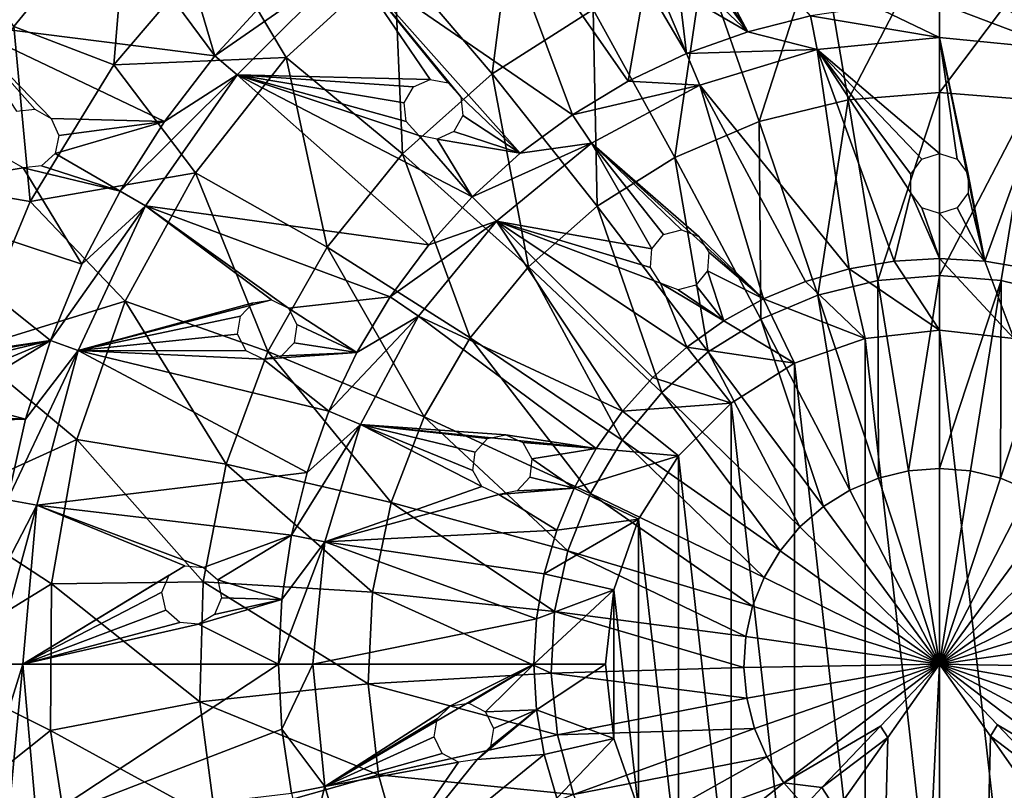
# Model space of a CAD drawing. Header units: millimetres. Extents: x -139 to 139, y -32 to 1264.
# Tile 214 of 256: x 38 to 54, y 833 to 846. Entities that reach past the tile are written whole.
import ezdxf

# ---------------------------------------------------------------- set-up
doc = ezdxf.new("R2010")
doc.units = ezdxf.units.MM
doc.header["$LTSCALE"] = 26.699852
for name, color, linetype in [('329', 7, 'CONTINUOUS'), ('333', 7, 'CONTINUOUS'), ('339', 7, 'CONTINUOUS'), ('342', 7, 'CONTINUOUS'), ('343', 7, 'CONTINUOUS'), ('344', 7, 'CONTINUOUS'), ('347', 7, 'CONTINUOUS'), ('348', 7, 'CONTINUOUS'), ('349', 7, 'CONTINUOUS'), ('350', 7, 'CONTINUOUS'), ('351', 7, 'CONTINUOUS'), ('352', 7, 'CONTINUOUS'), ('353', 7, 'CONTINUOUS'), ('354', 7, 'CONTINUOUS'), ('360', 7, 'CONTINUOUS'), ('361', 7, 'CONTINUOUS'), ('362', 7, 'CONTINUOUS')]:
    doc.layers.add(name, color=color, linetype=linetype)

msp = doc.modelspace()

# ---------------------------------------------------------------- linework, layer by layer
at = {"layer": '329', "color": 7, "linetype": 'CONTINUOUS', "true_color": 0xa2afbf}
for points in [[(44.224, 847.291, -6.859), (46.27, 848.619, -6.859), (45.851, 845.376, -8.999), (44.224, 847.291, -6.859)], [(45.851, 845.376, -8.999), (46.27, 848.619, -6.859), (47.535, 846.449, -8.999), (45.851, 845.376, -8.999)], [(37.894, 846.163, -1.54), (37.133, 847.274, 1.508), (39.798, 848.499, -1.54), (37.894, 846.163, -1.54)], [(37.894, 846.163, -1.54), (39.798, 848.499, -1.54), (39.554, 845.525, -4.351), (37.894, 846.163, -1.54)], [(39.554, 845.525, -4.351), (39.798, 848.499, -1.54), (41.285, 847.554, -4.351), (39.554, 845.525, -4.351)], [(51.309, 847.718, -8.999), (53.3, 847.88, -8.999), (51.779, 844.944, -10.72), (51.309, 847.718, -8.999)], [(51.779, 844.944, -10.72), (53.3, 847.88, -8.999), (53.3, 845.066, -10.72), (51.779, 844.944, -10.72)], [(49.371, 847.237, -8.999), (51.309, 847.718, -8.999), (50.297, 844.58, -10.72), (49.371, 847.237, -8.999)], [(50.297, 844.58, -10.72), (51.309, 847.718, -8.999), (51.779, 844.944, -10.72), (50.297, 844.58, -10.72)], [(39.554, 845.525, -4.351), (41.285, 847.554, -4.351), (42.424, 845.646, -6.859), (39.554, 845.525, -4.351)], [(42.424, 845.646, -6.859), (41.285, 847.554, -4.351), (44.224, 847.291, -6.859), (42.424, 845.646, -6.859)], [(42.424, 845.646, -6.859), (44.224, 847.291, -6.859), (44.362, 844.044, -8.999), (42.424, 845.646, -6.859)], [(44.362, 844.044, -8.999), (44.224, 847.291, -6.859), (45.851, 845.376, -8.999), (44.362, 844.044, -8.999)], [(47.535, 846.449, -8.999), (49.371, 847.237, -8.999), (48.893, 843.984, -10.72), (47.535, 846.449, -8.999)], [(48.893, 843.984, -10.72), (49.371, 847.237, -8.999), (50.297, 844.58, -10.72), (48.893, 843.984, -10.72)], [(45.851, 845.376, -8.999), (47.535, 846.449, -8.999), (47.601, 843.171, -10.72), (45.851, 845.376, -8.999)], [(47.601, 843.171, -10.72), (47.535, 846.449, -8.999), (48.893, 843.984, -10.72), (47.601, 843.171, -10.72)], [(36.39, 843.552, -1.54), (37.894, 846.163, -1.54), (38.163, 843.251, -4.351), (36.39, 843.552, -1.54)], [(38.163, 843.251, -4.351), (37.894, 846.163, -1.54), (39.554, 845.525, -4.351), (38.163, 843.251, -4.351)], [(38.163, 843.251, -4.351), (39.554, 845.525, -4.351), (40.917, 843.729, -6.859), (38.163, 843.251, -4.351)], [(40.917, 843.729, -6.859), (39.554, 845.525, -4.351), (42.424, 845.646, -6.859), (40.917, 843.729, -6.859)], [(40.917, 843.729, -6.859), (42.424, 845.646, -6.859), (43.108, 842.489, -8.999), (40.917, 843.729, -6.859)], [(43.108, 842.489, -8.999), (42.424, 845.646, -6.859), (44.362, 844.044, -8.999), (43.108, 842.489, -8.999)], [(44.362, 844.044, -8.999), (45.851, 845.376, -8.999), (46.457, 842.162, -10.72), (44.362, 844.044, -8.999)], [(46.457, 842.162, -10.72), (45.851, 845.376, -8.999), (47.601, 843.171, -10.72), (46.457, 842.162, -10.72)], [(51.779, 844.944, -10.72), (53.3, 845.066, -10.72), (52.274, 841.935, -11.979), (51.779, 844.944, -10.72)], [(52.274, 841.935, -11.979), (53.3, 845.066, -10.72), (53.3, 842.017, -11.979), (52.274, 841.935, -11.979)], [(50.297, 844.58, -10.72), (51.779, 844.944, -10.72), (51.273, 841.692, -11.979), (50.297, 844.58, -10.72)], [(51.273, 841.692, -11.979), (51.779, 844.944, -10.72), (52.274, 841.935, -11.979), (51.273, 841.692, -11.979)], [(48.893, 843.984, -10.72), (50.297, 844.58, -10.72), (50.324, 841.292, -11.979), (48.893, 843.984, -10.72)], [(50.324, 841.292, -11.979), (50.297, 844.58, -10.72), (51.273, 841.692, -11.979), (50.324, 841.292, -11.979)], [(43.108, 842.489, -8.999), (44.362, 844.044, -8.999), (45.488, 840.984, -10.72), (43.108, 842.489, -8.999)], [(45.488, 840.984, -10.72), (44.362, 844.044, -8.999), (46.457, 842.162, -10.72), (45.488, 840.984, -10.72)], [(47.601, 843.171, -10.72), (48.893, 843.984, -10.72), (49.451, 840.747, -11.979), (47.601, 843.171, -10.72)], [(49.451, 840.747, -11.979), (48.893, 843.984, -10.72), (50.324, 841.292, -11.979), (49.451, 840.747, -11.979)], [(39.745, 841.591, -6.859), (38.163, 843.251, -4.351), (40.917, 843.729, -6.859), (39.745, 841.591, -6.859)], [(39.745, 841.591, -6.859), (40.917, 843.729, -6.859), (42.121, 840.753, -8.999), (39.745, 841.591, -6.859)], [(42.121, 840.753, -8.999), (40.917, 843.729, -6.859), (43.108, 842.489, -8.999), (42.121, 840.753, -8.999)], [(37.144, 840.786, -4.351), (36.39, 843.552, -1.54), (38.163, 843.251, -4.351), (37.144, 840.786, -4.351)], [(37.144, 840.786, -4.351), (38.163, 843.251, -4.351), (39.745, 841.591, -6.859), (37.144, 840.786, -4.351)], [(46.457, 842.162, -10.72), (47.601, 843.171, -10.72), (48.675, 840.07, -11.979), (46.457, 842.162, -10.72)], [(48.675, 840.07, -11.979), (47.601, 843.171, -10.72), (49.451, 840.747, -11.979), (48.675, 840.07, -11.979)], [(42.121, 840.753, -8.999), (43.108, 842.489, -8.999), (44.72, 839.665, -10.72), (42.121, 840.753, -8.999)], [(44.72, 839.665, -10.72), (43.108, 842.489, -8.999), (45.488, 840.984, -10.72), (44.72, 839.665, -10.72)], [(45.488, 840.984, -10.72), (46.457, 842.162, -10.72), (48.016, 839.279, -11.979), (45.488, 840.984, -10.72)], [(48.016, 839.279, -11.979), (46.457, 842.162, -10.72), (48.675, 840.07, -11.979), (48.016, 839.279, -11.979)], [(51.273, 841.692, -11.979), (52.274, 841.935, -11.979), (52.283, 838.646, -12.746), (51.273, 841.692, -11.979)], [(52.274, 841.935, -11.979), (53.3, 842.017, -11.979), (52.785, 838.768, -12.746), (52.274, 841.935, -11.979)], [(52.283, 838.646, -12.746), (52.274, 841.935, -11.979), (52.785, 838.768, -12.746), (52.283, 838.646, -12.746)], [(52.785, 838.768, -12.746), (53.3, 842.017, -11.979), (53.3, 838.809, -12.746), (52.785, 838.768, -12.746)], [(38.939, 839.289, -6.859), (37.144, 840.786, -4.351), (39.745, 841.591, -6.859), (38.939, 839.289, -6.859)], [(38.939, 839.289, -6.859), (39.745, 841.591, -6.859), (41.428, 838.88, -8.999), (38.939, 839.289, -6.859)], [(41.428, 838.88, -8.999), (39.745, 841.591, -6.859), (42.121, 840.753, -8.999), (41.428, 838.88, -8.999)], [(50.324, 841.292, -11.979), (51.273, 841.692, -11.979), (51.806, 838.447, -12.746), (50.324, 841.292, -11.979)], [(51.806, 838.447, -12.746), (51.273, 841.692, -11.979), (52.283, 838.646, -12.746), (51.806, 838.447, -12.746)], [(49.451, 840.747, -11.979), (50.324, 841.292, -11.979), (51.367, 838.174, -12.746), (49.451, 840.747, -11.979)], [(51.367, 838.174, -12.746), (50.324, 841.292, -11.979), (51.806, 838.447, -12.746), (51.367, 838.174, -12.746)], [(44.72, 839.665, -10.72), (45.488, 840.984, -10.72), (47.491, 838.393, -11.979), (44.72, 839.665, -10.72)], [(47.491, 838.393, -11.979), (45.488, 840.984, -10.72), (48.016, 839.279, -11.979), (47.491, 838.393, -11.979)], [(36.523, 838.193, -4.351), (37.144, 840.786, -4.351), (38.939, 839.289, -6.859), (36.523, 838.193, -4.351)], [(41.428, 838.88, -8.999), (42.121, 840.753, -8.999), (44.172, 838.241, -10.72), (41.428, 838.88, -8.999)], [(44.172, 838.241, -10.72), (42.121, 840.753, -8.999), (44.72, 839.665, -10.72), (44.172, 838.241, -10.72)], [(48.675, 840.07, -11.979), (49.451, 840.747, -11.979), (50.977, 837.836, -12.746), (48.675, 840.07, -11.979)], [(50.977, 837.836, -12.746), (49.451, 840.747, -11.979), (51.367, 838.174, -12.746), (50.977, 837.836, -12.746)], [(48.016, 839.279, -11.979), (48.675, 840.07, -11.979), (50.645, 837.44, -12.746), (48.016, 839.279, -11.979)], [(50.645, 837.44, -12.746), (48.675, 840.07, -11.979), (50.977, 837.836, -12.746), (50.645, 837.44, -12.746)], [(44.172, 838.241, -10.72), (44.72, 839.665, -10.72), (47.114, 837.435, -11.979), (44.172, 838.241, -10.72)], [(47.114, 837.435, -11.979), (44.72, 839.665, -10.72), (47.491, 838.393, -11.979), (47.114, 837.435, -11.979)], [(38.52, 836.887, -6.859), (36.523, 838.193, -4.351), (38.939, 839.289, -6.859), (38.52, 836.887, -6.859)], [(38.52, 836.887, -6.859), (38.939, 839.289, -6.859), (41.046, 836.919, -8.999), (38.52, 836.887, -6.859)], [(41.046, 836.919, -8.999), (38.939, 839.289, -6.859), (41.428, 838.88, -8.999), (41.046, 836.919, -8.999)], [(47.491, 838.393, -11.979), (48.016, 839.279, -11.979), (50.38, 836.996, -12.746), (47.491, 838.393, -11.979)], [(50.38, 836.996, -12.746), (48.016, 839.279, -11.979), (50.645, 837.44, -12.746), (50.38, 836.996, -12.746)], [(41.046, 836.919, -8.999), (41.428, 838.88, -8.999), (43.86, 836.748, -10.72), (41.046, 836.919, -8.999)], [(43.86, 836.748, -10.72), (41.428, 838.88, -8.999), (44.172, 838.241, -10.72), (43.86, 836.748, -10.72)], [(52.785, 838.768, -12.746), (53.3, 838.809, -12.746), (53.3, 835.55, -13), (52.785, 838.768, -12.746)], [(51.806, 838.447, -12.746), (52.283, 838.646, -12.746), (53.3, 835.55, -13), (51.806, 838.447, -12.746)], [(52.283, 838.646, -12.746), (52.785, 838.768, -12.746), (53.3, 835.55, -13), (52.283, 838.646, -12.746)], [(47.114, 837.435, -11.979), (47.491, 838.393, -11.979), (50.188, 836.517, -12.746), (47.114, 837.435, -11.979)], [(50.188, 836.517, -12.746), (47.491, 838.393, -11.979), (50.38, 836.996, -12.746), (50.188, 836.517, -12.746)], [(51.367, 838.174, -12.746), (51.806, 838.447, -12.746), (53.3, 835.55, -13), (51.367, 838.174, -12.746)], [(36.316, 835.534, -4.351), (36.523, 838.193, -4.351), (38.52, 836.887, -6.859), (36.316, 835.534, -4.351)], [(43.86, 836.748, -10.72), (44.172, 838.241, -10.72), (46.893, 836.43, -11.979), (43.86, 836.748, -10.72)], [(46.893, 836.43, -11.979), (44.172, 838.241, -10.72), (47.114, 837.435, -11.979), (46.893, 836.43, -11.979)], [(50.977, 837.836, -12.746), (51.367, 838.174, -12.746), (53.3, 835.55, -13), (50.977, 837.836, -12.746)], [(50.645, 837.44, -12.746), (50.977, 837.836, -12.746), (53.3, 835.55, -13), (50.645, 837.44, -12.746)], [(46.893, 836.43, -11.979), (47.114, 837.435, -11.979), (50.074, 836.013, -12.746), (46.893, 836.43, -11.979)], [(50.074, 836.013, -12.746), (47.114, 837.435, -11.979), (50.188, 836.517, -12.746), (50.074, 836.013, -12.746)], [(50.38, 836.996, -12.746), (50.645, 837.44, -12.746), (53.3, 835.55, -13), (50.38, 836.996, -12.746)], [(50.188, 836.517, -12.746), (50.38, 836.996, -12.746), (53.3, 835.55, -13), (50.188, 836.517, -12.746)], [(38.501, 834.449, -6.859), (36.316, 835.534, -4.351), (38.52, 836.887, -6.859), (38.501, 834.449, -6.859)], [(38.501, 834.449, -6.859), (38.52, 836.887, -6.859), (40.986, 834.923, -8.999), (38.501, 834.449, -6.859)], [(40.986, 834.923, -8.999), (38.52, 836.887, -6.859), (41.046, 836.919, -8.999), (40.986, 834.923, -8.999)], [(40.986, 834.923, -8.999), (41.046, 836.919, -8.999), (43.789, 835.223, -10.72), (40.986, 834.923, -8.999)], [(43.789, 835.223, -10.72), (41.046, 836.919, -8.999), (43.86, 836.748, -10.72), (43.789, 835.223, -10.72)], [(43.789, 835.223, -10.72), (43.86, 836.748, -10.72), (46.834, 835.402, -11.979), (43.789, 835.223, -10.72)], [(46.834, 835.402, -11.979), (43.86, 836.748, -10.72), (46.893, 836.43, -11.979), (46.834, 835.402, -11.979)], [(50.074, 836.013, -12.746), (50.188, 836.517, -12.746), (53.3, 835.55, -13), (50.074, 836.013, -12.746)], [(46.834, 835.402, -11.979), (46.893, 836.43, -11.979), (50.041, 835.497, -12.746), (46.834, 835.402, -11.979)], [(50.041, 835.497, -12.746), (46.893, 836.43, -11.979), (50.074, 836.013, -12.746), (50.041, 835.497, -12.746)], [(50.041, 835.497, -12.746), (50.074, 836.013, -12.746), (53.3, 835.55, -13), (50.041, 835.497, -12.746)], [(36.528, 832.876, -4.351), (36.316, 835.534, -4.351), (38.501, 834.449, -6.859), (36.528, 832.876, -4.351)], [(50.091, 834.983, -12.746), (50.041, 835.497, -12.746), (53.3, 835.55, -13), (50.091, 834.983, -12.746)], [(50.221, 834.483, -12.746), (50.091, 834.983, -12.746), (53.3, 835.55, -13), (50.221, 834.483, -12.746)], [(50.428, 834.009, -12.746), (50.221, 834.483, -12.746), (53.3, 835.55, -13), (50.428, 834.009, -12.746)], [(50.708, 833.575, -12.746), (50.428, 834.009, -12.746), (53.3, 835.55, -13), (50.708, 833.575, -12.746)], [(52.315, 834.522, -12.952), (50.708, 833.575, -12.746), (53.3, 835.55, -13), (52.315, 834.522, -12.952)], [(46.94, 834.378, -11.979), (43.789, 835.223, -10.72), (46.834, 835.402, -11.979), (46.94, 834.378, -11.979)], [(50.091, 834.983, -12.746), (46.834, 835.402, -11.979), (50.041, 835.497, -12.746), (50.091, 834.983, -12.746)], [(46.94, 834.378, -11.979), (46.834, 835.402, -11.979), (50.091, 834.983, -12.746), (46.94, 834.378, -11.979)], [(43.964, 833.708, -10.72), (40.986, 834.923, -8.999), (43.789, 835.223, -10.72), (43.964, 833.708, -10.72)], [(43.964, 833.708, -10.72), (43.789, 835.223, -10.72), (46.94, 834.378, -11.979), (43.964, 833.708, -10.72)], [(41.249, 832.943, -8.999), (38.501, 834.449, -6.859), (40.986, 834.923, -8.999), (41.249, 832.943, -8.999)], [(41.249, 832.943, -8.999), (40.986, 834.923, -8.999), (43.964, 833.708, -10.72), (41.249, 832.943, -8.999)], [(50.221, 834.483, -12.746), (46.94, 834.378, -11.979), (50.091, 834.983, -12.746), (50.221, 834.483, -12.746)], [(51.343, 833.5, -12.808), (50.708, 833.575, -12.746), (52.315, 834.522, -12.952), (51.343, 833.5, -12.808)], [(38.881, 832.04, -6.859), (36.528, 832.876, -4.351), (38.501, 834.449, -6.859), (38.881, 832.04, -6.859)], [(38.881, 832.04, -6.859), (38.501, 834.449, -6.859), (41.249, 832.943, -8.999), (38.881, 832.04, -6.859)], [(47.206, 833.383, -11.979), (43.964, 833.708, -10.72), (46.94, 834.378, -11.979), (47.206, 833.383, -11.979)], [(47.206, 833.383, -11.979), (46.94, 834.378, -11.979), (50.221, 834.483, -12.746), (47.206, 833.383, -11.979)], [(50.428, 834.009, -12.746), (47.206, 833.383, -11.979), (50.221, 834.483, -12.746), (50.428, 834.009, -12.746)], [(47.628, 832.443, -11.979), (47.206, 833.383, -11.979), (50.428, 834.009, -12.746), (47.628, 832.443, -11.979)], [(50.708, 833.575, -12.746), (47.628, 832.443, -11.979), (50.428, 834.009, -12.746), (50.708, 833.575, -12.746)], [(44.378, 832.239, -10.72), (41.249, 832.943, -8.999), (43.964, 833.708, -10.72), (44.378, 832.239, -10.72)], [(44.378, 832.239, -10.72), (43.964, 833.708, -10.72), (47.206, 833.383, -11.979), (44.378, 832.239, -10.72)], [(48.192, 831.583, -11.979), (47.628, 832.443, -11.979), (50.708, 833.575, -12.746), (48.192, 831.583, -11.979)], [(51.05, 833.19, -12.745), (48.192, 831.583, -11.979), (50.708, 833.575, -12.746), (51.05, 833.19, -12.745)], [(51.05, 833.19, -12.745), (50.708, 833.575, -12.746), (51.343, 833.5, -12.808), (51.05, 833.19, -12.745)]]:
    msp.add_3dface(points, dxfattribs=at)
at = {"layer": '333', "color": 7, "linetype": 'CONTINUOUS', "true_color": 0xa2afbf}
for points in [[(53.3, 845.066, -10.72), (53.3, 847.88, -8.999), (55.291, 847.718, -8.999), (53.3, 845.066, -10.72)], [(54.821, 844.944, -10.72), (53.3, 845.066, -10.72), (55.291, 847.718, -8.999), (54.821, 844.944, -10.72)], [(53.3, 842.017, -11.979), (53.3, 845.066, -10.72), (54.821, 844.944, -10.72), (53.3, 842.017, -11.979)], [(54.326, 841.935, -11.979), (53.3, 842.017, -11.979), (54.821, 844.944, -10.72), (54.326, 841.935, -11.979)], [(55.327, 841.692, -11.979), (54.326, 841.935, -11.979), (54.821, 844.944, -10.72), (55.327, 841.692, -11.979)], [(53.3, 838.809, -12.746), (53.3, 842.017, -11.979), (54.326, 841.935, -11.979), (53.3, 838.809, -12.746)], [(53.815, 838.768, -12.746), (53.3, 838.809, -12.746), (54.326, 841.935, -11.979), (53.815, 838.768, -12.746)], [(54.317, 838.646, -12.746), (53.815, 838.768, -12.746), (54.326, 841.935, -11.979), (54.317, 838.646, -12.746)], [(55.327, 841.692, -11.979), (54.317, 838.646, -12.746), (54.326, 841.935, -11.979), (55.327, 841.692, -11.979)], [(54.794, 838.447, -12.746), (54.317, 838.646, -12.746), (55.327, 841.692, -11.979), (54.794, 838.447, -12.746)], [(53.3, 835.55, -13), (53.3, 838.809, -12.746), (53.815, 838.768, -12.746), (53.3, 835.55, -13)], [(54.317, 838.646, -12.746), (53.3, 835.55, -13), (53.815, 838.768, -12.746), (54.317, 838.646, -12.746)], [(54.794, 838.447, -12.746), (53.3, 835.55, -13), (54.317, 838.646, -12.746), (54.794, 838.447, -12.746)], [(55.233, 838.174, -12.746), (53.3, 835.55, -13), (54.794, 838.447, -12.746), (55.233, 838.174, -12.746)], [(55.623, 837.836, -12.746), (53.3, 835.55, -13), (55.233, 838.174, -12.746), (55.623, 837.836, -12.746)], [(55.955, 837.44, -12.746), (53.3, 835.55, -13), (55.623, 837.836, -12.746), (55.955, 837.44, -12.746)], [(56.22, 836.996, -12.746), (53.3, 835.55, -13), (55.955, 837.44, -12.746), (56.22, 836.996, -12.746)], [(56.412, 836.517, -12.746), (53.3, 835.55, -13), (56.22, 836.996, -12.746), (56.412, 836.517, -12.746)], [(56.526, 836.013, -12.746), (53.3, 835.55, -13), (56.412, 836.517, -12.746), (56.526, 836.013, -12.746)], [(56.559, 835.497, -12.746), (53.3, 835.55, -13), (56.526, 836.013, -12.746), (56.559, 835.497, -12.746)], [(54.267, 834.541, -12.953), (53.3, 835.55, -13), (55.892, 833.575, -12.746), (54.267, 834.541, -12.953)], [(55.892, 833.575, -12.746), (53.3, 835.55, -13), (56.172, 834.009, -12.746), (55.892, 833.575, -12.746)], [(56.172, 834.009, -12.746), (53.3, 835.55, -13), (56.379, 834.483, -12.746), (56.172, 834.009, -12.746)], [(56.379, 834.483, -12.746), (53.3, 835.55, -13), (56.509, 834.983, -12.746), (56.379, 834.483, -12.746)], [(56.509, 834.983, -12.746), (53.3, 835.55, -13), (56.559, 835.497, -12.746), (56.509, 834.983, -12.746)], [(55.221, 833.538, -12.815), (54.267, 834.541, -12.953), (55.892, 833.575, -12.746), (55.221, 833.538, -12.815)]]:
    msp.add_3dface(points, dxfattribs=at)
at = {"layer": '339', "color": 7, "linetype": 'CONTINUOUS', "true_color": 0xa2afbf}
for points in [[(53.3, 799.564, -13), (53.3, 835.55, -13), (54.146, 834.353, -12.958), (53.3, 799.564, -13)], [(54.981, 833.166, -12.832), (53.3, 799.564, -13), (54.146, 834.353, -12.958), (54.981, 833.166, -12.832)]]:
    msp.add_3dface(points, dxfattribs=at)
at = {"layer": '342', "color": 7, "linetype": 'CONTINUOUS', "true_color": 0xa2afbf}
for points in [[(53.3, 835.55, -13), (53.3, 799.564, -13), (51.533, 799.564, -12.814), (53.3, 835.55, -13)], [(53.3, 835.55, -13), (51.533, 799.564, -12.814), (52.438, 834.331, -12.956), (53.3, 835.55, -13)], [(52.438, 834.331, -12.956), (51.533, 799.564, -12.814), (51.587, 833.121, -12.826), (52.438, 834.331, -12.956)]]:
    msp.add_3dface(points, dxfattribs=at)
at = {"layer": '343', "color": 7, "linetype": 'CONTINUOUS', "true_color": 0xa2afbf}
for points in [[(53.3, 835.55, -13), (54.267, 834.541, -12.953), (54.146, 834.353, -12.958), (53.3, 835.55, -13)], [(54.267, 834.541, -12.953), (55.221, 833.538, -12.815), (54.146, 834.353, -12.958), (54.267, 834.541, -12.953)], [(55.221, 833.538, -12.815), (54.981, 833.166, -12.832), (54.146, 834.353, -12.958), (55.221, 833.538, -12.815)]]:
    msp.add_3dface(points, dxfattribs=at)
at = {"layer": '344', "color": 7, "linetype": 'CONTINUOUS', "true_color": 0xa2afbf}
for points in [[(52.315, 834.522, -12.952), (53.3, 835.55, -13), (52.438, 834.331, -12.956), (52.315, 834.522, -12.952)], [(51.343, 833.5, -12.808), (52.315, 834.522, -12.952), (52.438, 834.331, -12.956), (51.343, 833.5, -12.808)], [(51.343, 833.5, -12.808), (52.438, 834.331, -12.956), (51.587, 833.121, -12.826), (51.343, 833.5, -12.808)], [(51.05, 833.19, -12.745), (51.343, 833.5, -12.808), (51.587, 833.121, -12.826), (51.05, 833.19, -12.745)]]:
    msp.add_3dface(points, dxfattribs=at)
at = {"layer": '347', "color": 7, "linetype": 'CONTINUOUS', "true_color": 0xa2afbf}
msp.add_3dface([(38.955, 848.756, 30.7), (36.558, 846.49, 29.2), (36.977, 846.215, 30.7), (38.955, 848.756, 30.7)], dxfattribs=at)
at = {"layer": '348', "color": 7, "linetype": 'CONTINUOUS', "true_color": 0xa2afbf}
for points in [[(38.955, 848.756, 30.7), (36.977, 846.215, 30.7), (41.235, 845.674, 31.704), (38.955, 848.756, 30.7)], [(38.955, 848.756, 30.7), (41.235, 845.674, 31.704), (40.704, 847.477, 31.276), (38.955, 848.756, 30.7)], [(41.235, 845.674, 31.704), (42.163, 846.687, 31.704), (40.704, 847.477, 31.276), (41.235, 845.674, 31.704)], [(41.235, 845.674, 31.704), (36.977, 846.215, 30.7), (40.398, 844.584, 31.704), (41.235, 845.674, 31.704)], [(40.398, 844.584, 31.704), (36.977, 846.215, 30.7), (38.516, 844.634, 31.275), (40.398, 844.584, 31.704)], [(38.516, 844.634, 31.275), (36.977, 846.215, 30.7), (38.244, 844.79, 31.191), (38.516, 844.634, 31.275)], [(38.244, 844.79, 31.191), (36.977, 846.215, 30.7), (37.937, 844.755, 31.126), (38.244, 844.79, 31.191)], [(38.642, 844.349, 31.344), (40.398, 844.584, 31.704), (38.516, 844.634, 31.275), (38.642, 844.349, 31.344)], [(39.66, 843.425, 31.704), (40.398, 844.584, 31.704), (38.578, 844.05, 31.369), (39.66, 843.425, 31.704)], [(38.578, 844.05, 31.369), (40.398, 844.584, 31.704), (38.642, 844.349, 31.344), (38.578, 844.05, 31.369)], [(38.353, 843.845, 31.344), (39.66, 843.425, 31.704), (38.578, 844.05, 31.369), (38.353, 843.845, 31.344)], [(37.773, 843.965, 31.192), (35.444, 843.383, 30.7), (38.046, 843.81, 31.276), (37.773, 843.965, 31.192)], [(35.444, 843.383, 30.7), (39.026, 842.206, 31.704), (38.046, 843.81, 31.276), (35.444, 843.383, 30.7)], [(38.046, 843.81, 31.276), (39.66, 843.425, 31.704), (38.353, 843.845, 31.344), (38.046, 843.81, 31.276)], [(39.026, 842.206, 31.704), (39.66, 843.425, 31.704), (38.046, 843.81, 31.276), (39.026, 842.206, 31.704)], [(35.444, 843.383, 30.7), (34.399, 840.337, 30.7), (38.5, 840.937, 31.704), (35.444, 843.383, 30.7)], [(39.026, 842.206, 31.704), (35.444, 843.383, 30.7), (38.5, 840.937, 31.704), (39.026, 842.206, 31.704)], [(38.5, 840.937, 31.704), (34.399, 840.337, 30.7), (36.365, 840.578, 31.191), (38.5, 840.937, 31.704)], [(36.669, 840.498, 31.275), (38.5, 840.937, 31.704), (36.365, 840.578, 31.191), (36.669, 840.498, 31.275)], [(36.864, 840.255, 31.344), (38.5, 840.937, 31.704), (36.669, 840.498, 31.275), (36.864, 840.255, 31.344)], [(36.879, 839.95, 31.369), (38.5, 840.937, 31.704), (36.864, 840.255, 31.344), (36.879, 839.95, 31.369)], [(38.087, 839.626, 31.704), (38.5, 840.937, 31.704), (36.879, 839.95, 31.369), (38.087, 839.626, 31.704)], [(36.715, 839.694, 31.344), (38.087, 839.626, 31.704), (36.879, 839.95, 31.369), (36.715, 839.694, 31.344)], [(36.428, 839.581, 31.276), (38.087, 839.626, 31.704), (36.715, 839.694, 31.344), (36.428, 839.581, 31.276)], [(37.789, 838.285, 31.704), (38.087, 839.626, 31.704), (36.428, 839.581, 31.276), (37.789, 838.285, 31.704)]]:
    msp.add_3dface(points, dxfattribs=at)
at = {"layer": '349', "color": 7, "linetype": 'CONTINUOUS', "true_color": 0xa2afbf}
for points in [[(42.163, 846.687, 31.704), (41.235, 845.674, 31.704), (43.492, 847.238, 32), (42.163, 846.687, 31.704)], [(43.492, 847.238, 32), (41.235, 845.674, 31.704), (41.612, 845.358, 32), (43.492, 847.238, 32)], [(41.235, 845.674, 31.704), (40.398, 844.584, 31.704), (41.612, 845.358, 32), (41.235, 845.674, 31.704)], [(40.398, 844.584, 31.704), (39.66, 843.425, 31.704), (41.612, 845.358, 32), (40.398, 844.584, 31.704)], [(41.612, 845.358, 32), (39.66, 843.425, 31.704), (40.086, 843.179, 32), (41.612, 845.358, 32)], [(39.66, 843.425, 31.704), (39.026, 842.206, 31.704), (40.086, 843.179, 32), (39.66, 843.425, 31.704)], [(39.026, 842.206, 31.704), (38.5, 840.937, 31.704), (40.086, 843.179, 32), (39.026, 842.206, 31.704)], [(40.086, 843.179, 32), (38.5, 840.937, 31.704), (38.962, 840.769, 32), (40.086, 843.179, 32)], [(38.5, 840.937, 31.704), (38.087, 839.626, 31.704), (38.962, 840.769, 32), (38.5, 840.937, 31.704)], [(38.087, 839.626, 31.704), (37.789, 838.285, 31.704), (38.962, 840.769, 32), (38.087, 839.626, 31.704)], [(38.962, 840.769, 32), (37.789, 838.285, 31.704), (38.274, 838.2, 32), (38.962, 840.769, 32)], [(37.789, 838.285, 31.704), (37.61, 836.923, 31.704), (38.274, 838.2, 32), (37.789, 838.285, 31.704)], [(37.61, 836.923, 31.704), (37.55, 835.55, 31.704), (38.274, 838.2, 32), (37.61, 836.923, 31.704)], [(38.274, 838.2, 32), (37.55, 835.55, 31.704), (38.042, 835.55, 32), (38.274, 838.2, 32)], [(37.55, 835.55, 31.704), (37.61, 834.177, 31.704), (38.042, 835.55, 32), (37.55, 835.55, 31.704)], [(37.61, 834.177, 31.704), (37.789, 832.815, 31.704), (38.042, 835.55, 32), (37.61, 834.177, 31.704)], [(38.042, 835.55, 32), (37.789, 832.815, 31.704), (38.274, 832.9, 32), (38.042, 835.55, 32)]]:
    msp.add_3dface(points, dxfattribs=at)
at = {"layer": '350', "color": 7, "linetype": 'CONTINUOUS', "true_color": 0xa2afbf}
for points in [[(51.154, 846.339, 33.022), (48.081, 849.888, 32), (50.107, 846.076, 33.022), (51.154, 846.339, 33.022)], [(50.107, 846.076, 33.022), (48.081, 849.888, 32), (49.17, 847.525, 32.622), (50.107, 846.076, 33.022)], [(45.671, 848.764, 32), (43.492, 847.238, 32), (47.189, 844.696, 33.022), (45.671, 848.764, 32)], [(48.115, 845.251, 33.022), (45.671, 848.764, 32), (47.189, 844.696, 33.022), (48.115, 845.251, 33.022)], [(45.671, 848.764, 32), (48.115, 845.251, 33.022), (48.4, 846.887, 32.698), (45.671, 848.764, 32)], [(49.283, 847.234, 32.697), (50.107, 846.076, 33.022), (49.17, 847.525, 32.622), (49.283, 847.234, 32.697)], [(43.492, 847.238, 32), (41.612, 845.358, 32), (44.82, 845.284, 32.564), (43.492, 847.238, 32)], [(47.189, 844.696, 33.022), (43.492, 847.238, 32), (46.322, 844.053, 33.022), (47.189, 844.696, 33.022)], [(46.322, 844.053, 33.022), (43.492, 847.238, 32), (45.334, 844.994, 32.697), (46.322, 844.053, 33.022)], [(45.334, 844.994, 32.697), (43.492, 847.238, 32), (45.123, 845.224, 32.622), (45.334, 844.994, 32.697)], [(45.123, 845.224, 32.622), (43.492, 847.238, 32), (44.82, 845.284, 32.564), (45.123, 845.224, 32.622)], [(49.203, 846.933, 32.759), (50.107, 846.076, 33.022), (49.283, 847.234, 32.697), (49.203, 846.933, 32.759)], [(48.115, 845.251, 33.022), (49.091, 845.713, 33.022), (48.4, 846.887, 32.698), (48.115, 845.251, 33.022)], [(48.4, 846.887, 32.698), (49.091, 845.713, 33.022), (48.661, 846.721, 32.759), (48.4, 846.887, 32.698)], [(48.965, 846.74, 32.782), (50.107, 846.076, 33.022), (49.203, 846.933, 32.759), (48.965, 846.74, 32.782)], [(48.661, 846.721, 32.759), (49.091, 845.713, 33.022), (48.965, 846.74, 32.782), (48.661, 846.721, 32.759)], [(49.091, 845.713, 33.022), (50.107, 846.076, 33.022), (48.965, 846.74, 32.782), (49.091, 845.713, 33.022)], [(41.612, 845.358, 32), (40.086, 843.179, 32), (44.797, 842.529, 33.022), (41.612, 845.358, 32)], [(45.522, 843.328, 33.022), (41.612, 845.358, 32), (44.797, 842.529, 33.022), (45.522, 843.328, 33.022)], [(41.612, 845.358, 32), (45.522, 843.328, 33.022), (44.635, 844.351, 32.698), (41.612, 845.358, 32)], [(44.542, 845.157, 32.542), (41.612, 845.358, 32), (44.39, 844.891, 32.564), (44.542, 845.157, 32.542)], [(41.612, 845.358, 32), (44.542, 845.157, 32.542), (44.82, 845.284, 32.564), (41.612, 845.358, 32)], [(44.39, 844.891, 32.564), (41.612, 845.358, 32), (44.424, 844.581, 32.623), (44.39, 844.891, 32.564)], [(44.424, 844.581, 32.623), (41.612, 845.358, 32), (44.635, 844.351, 32.698), (44.424, 844.581, 32.623)], [(45.368, 844.684, 32.759), (46.322, 844.053, 33.022), (45.334, 844.994, 32.697), (45.368, 844.684, 32.759)], [(45.216, 844.418, 32.782), (46.322, 844.053, 33.022), (45.368, 844.684, 32.759), (45.216, 844.418, 32.782)], [(44.635, 844.351, 32.698), (45.522, 843.328, 33.022), (44.938, 844.291, 32.759), (44.635, 844.351, 32.698)], [(44.938, 844.291, 32.759), (46.322, 844.053, 33.022), (45.216, 844.418, 32.782), (44.938, 844.291, 32.759)], [(45.522, 843.328, 33.022), (46.322, 844.053, 33.022), (44.938, 844.291, 32.759), (45.522, 843.328, 33.022)], [(40.086, 843.179, 32), (38.962, 840.769, 32), (42.18, 841.617, 32.622), (40.086, 843.179, 32)], [(44.797, 842.529, 33.022), (40.086, 843.179, 32), (44.154, 841.662, 33.022), (44.797, 842.529, 33.022)], [(44.154, 841.662, 33.022), (40.086, 843.179, 32), (42.461, 841.478, 32.697), (44.154, 841.662, 33.022)], [(42.461, 841.478, 32.697), (40.086, 843.179, 32), (42.18, 841.617, 32.622), (42.461, 841.478, 32.697)], [(42.18, 841.617, 32.622), (38.962, 840.769, 32), (41.876, 841.563, 32.564), (42.18, 841.617, 32.622)], [(38.962, 840.769, 32), (41.663, 841.345, 32.542), (41.876, 841.563, 32.564), (38.962, 840.769, 32)], [(43.599, 840.736, 33.022), (44.154, 841.662, 33.022), (42.461, 841.478, 32.697), (43.599, 840.736, 33.022)], [(42.604, 841.202, 32.759), (43.599, 840.736, 33.022), (42.461, 841.478, 32.697), (42.604, 841.202, 32.759)], [(41.663, 841.345, 32.542), (38.962, 840.769, 32), (41.617, 841.041, 32.564), (41.663, 841.345, 32.542)], [(42.558, 840.899, 32.782), (43.599, 840.736, 33.022), (42.604, 841.202, 32.759), (42.558, 840.899, 32.782)], [(41.617, 841.041, 32.564), (38.962, 840.769, 32), (41.76, 840.765, 32.623), (41.617, 841.041, 32.564)], [(38.962, 840.769, 32), (38.274, 838.2, 32), (42.774, 838.743, 33.022), (38.962, 840.769, 32)], [(43.137, 839.76, 33.022), (38.962, 840.769, 32), (42.774, 838.743, 33.022), (43.137, 839.76, 33.022)], [(38.962, 840.769, 32), (43.137, 839.76, 33.022), (42.041, 840.627, 32.698), (38.962, 840.769, 32)], [(41.76, 840.765, 32.623), (38.962, 840.769, 32), (42.041, 840.627, 32.698), (41.76, 840.765, 32.623)], [(42.345, 840.68, 32.759), (43.599, 840.736, 33.022), (42.558, 840.899, 32.782), (42.345, 840.68, 32.759)], [(43.137, 839.76, 33.022), (43.599, 840.736, 33.022), (42.041, 840.627, 32.698), (43.137, 839.76, 33.022)], [(42.041, 840.627, 32.698), (43.599, 840.736, 33.022), (42.345, 840.68, 32.759), (42.041, 840.627, 32.698)], [(42.774, 838.743, 33.022), (38.274, 838.2, 32), (42.511, 837.696, 33.022), (42.774, 838.743, 33.022)], [(38.274, 838.2, 32), (38.042, 835.55, 32), (40.74, 837.19, 32.622), (38.274, 838.2, 32)], [(42.511, 837.696, 33.022), (38.274, 838.2, 32), (41.051, 837.162, 32.697), (42.511, 837.696, 33.022)], [(41.051, 837.162, 32.697), (38.274, 838.2, 32), (40.74, 837.19, 32.622), (41.051, 837.162, 32.697)], [(41.285, 836.956, 32.759), (42.511, 837.696, 33.022), (41.051, 837.162, 32.697), (41.285, 836.956, 32.759)], [(42.353, 836.628, 33.022), (42.511, 837.696, 33.022), (41.285, 836.956, 32.759), (42.353, 836.628, 33.022)], [(40.74, 837.19, 32.622), (38.042, 835.55, 32), (40.475, 837.03, 32.564), (40.74, 837.19, 32.622)], [(38.042, 835.55, 32), (40.355, 836.749, 32.542), (40.475, 837.03, 32.564), (38.042, 835.55, 32)], [(41.351, 836.657, 32.782), (42.353, 836.628, 33.022), (41.285, 836.956, 32.759), (41.351, 836.657, 32.782)], [(40.355, 836.749, 32.542), (38.042, 835.55, 32), (40.422, 836.45, 32.564), (40.355, 836.749, 32.542)], [(41.232, 836.377, 32.759), (42.353, 836.628, 33.022), (41.351, 836.657, 32.782), (41.232, 836.377, 32.759)], [(42.3, 835.55, 33.022), (42.353, 836.628, 33.022), (40.968, 836.217, 32.698), (42.3, 835.55, 33.022)], [(40.968, 836.217, 32.698), (42.353, 836.628, 33.022), (41.232, 836.377, 32.759), (40.968, 836.217, 32.698)], [(40.422, 836.45, 32.564), (38.042, 835.55, 32), (40.656, 836.244, 32.623), (40.422, 836.45, 32.564)], [(40.656, 836.244, 32.623), (38.042, 835.55, 32), (40.968, 836.217, 32.698), (40.656, 836.244, 32.623)], [(38.042, 835.55, 32), (42.3, 835.55, 33.022), (40.968, 836.217, 32.698), (38.042, 835.55, 32)], [(38.042, 835.55, 32), (38.274, 832.9, 32), (42.3, 835.55, 33.022), (38.042, 835.55, 32)], [(42.3, 835.55, 33.022), (38.274, 832.9, 32), (42.353, 834.472, 33.022), (42.3, 835.55, 33.022)], [(42.353, 834.472, 33.022), (38.274, 832.9, 32), (42.511, 833.404, 33.022), (42.353, 834.472, 33.022)]]:
    msp.add_3dface(points, dxfattribs=at)
at = {"layer": '351', "color": 7, "linetype": 'CONTINUOUS', "true_color": 0xa2afbf}
for points in [[(52.222, 846.497, 33.022), (51.154, 846.339, 33.022), (53.3, 845.981, 33.5), (52.222, 846.497, 33.022)], [(53.3, 846.55, 33.022), (52.222, 846.497, 33.022), (53.3, 845.981, 33.5), (53.3, 846.55, 33.022)], [(51.154, 846.339, 33.022), (50.107, 846.076, 33.022), (51.265, 845.78, 33.5), (51.154, 846.339, 33.022)], [(53.3, 845.981, 33.5), (51.154, 846.339, 33.022), (51.265, 845.78, 33.5), (53.3, 845.981, 33.5)], [(50.107, 846.076, 33.022), (49.091, 845.713, 33.022), (51.265, 845.78, 33.5), (50.107, 846.076, 33.022)], [(49.091, 845.713, 33.022), (48.115, 845.251, 33.022), (49.308, 845.187, 33.5), (49.091, 845.713, 33.022)], [(51.265, 845.78, 33.5), (49.091, 845.713, 33.022), (49.308, 845.187, 33.5), (51.265, 845.78, 33.5)], [(48.115, 845.251, 33.022), (47.189, 844.696, 33.022), (49.308, 845.187, 33.5), (48.115, 845.251, 33.022)], [(49.308, 845.187, 33.5), (47.189, 844.696, 33.022), (47.505, 844.223, 33.5), (49.308, 845.187, 33.5)], [(47.189, 844.696, 33.022), (46.322, 844.053, 33.022), (47.505, 844.223, 33.5), (47.189, 844.696, 33.022)], [(46.322, 844.053, 33.022), (45.522, 843.328, 33.022), (47.505, 844.223, 33.5), (46.322, 844.053, 33.022)], [(47.505, 844.223, 33.5), (45.522, 843.328, 33.022), (45.924, 842.926, 33.5), (47.505, 844.223, 33.5)], [(45.522, 843.328, 33.022), (44.797, 842.529, 33.022), (45.924, 842.926, 33.5), (45.522, 843.328, 33.022)], [(44.797, 842.529, 33.022), (44.154, 841.662, 33.022), (45.924, 842.926, 33.5), (44.797, 842.529, 33.022)], [(45.924, 842.926, 33.5), (44.154, 841.662, 33.022), (44.627, 841.345, 33.5), (45.924, 842.926, 33.5)], [(44.154, 841.662, 33.022), (43.599, 840.736, 33.022), (44.627, 841.345, 33.5), (44.154, 841.662, 33.022)], [(43.599, 840.736, 33.022), (43.137, 839.76, 33.022), (44.627, 841.345, 33.5), (43.599, 840.736, 33.022)], [(44.627, 841.345, 33.5), (43.137, 839.76, 33.022), (43.663, 839.542, 33.5), (44.627, 841.345, 33.5)], [(43.137, 839.76, 33.022), (42.774, 838.743, 33.022), (43.663, 839.542, 33.5), (43.137, 839.76, 33.022)], [(42.774, 838.743, 33.022), (42.511, 837.696, 33.022), (43.663, 839.542, 33.5), (42.774, 838.743, 33.022)], [(43.663, 839.542, 33.5), (42.511, 837.696, 33.022), (43.07, 837.585, 33.5), (43.663, 839.542, 33.5)], [(42.511, 837.696, 33.022), (42.353, 836.628, 33.022), (43.07, 837.585, 33.5), (42.511, 837.696, 33.022)], [(42.353, 836.628, 33.022), (42.3, 835.55, 33.022), (43.07, 837.585, 33.5), (42.353, 836.628, 33.022)], [(43.07, 837.585, 33.5), (42.3, 835.55, 33.022), (42.869, 835.55, 33.5), (43.07, 837.585, 33.5)], [(42.3, 835.55, 33.022), (42.353, 834.472, 33.022), (42.869, 835.55, 33.5), (42.3, 835.55, 33.022)], [(42.869, 835.55, 33.5), (42.353, 834.472, 33.022), (43.07, 833.515, 33.5), (42.869, 835.55, 33.5)], [(42.353, 834.472, 33.022), (42.511, 833.404, 33.022), (43.07, 833.515, 33.5), (42.353, 834.472, 33.022)], [(42.511, 833.404, 33.022), (42.774, 832.357, 33.022), (43.07, 833.515, 33.5), (42.511, 833.404, 33.022)], [(43.07, 833.515, 33.5), (42.774, 832.357, 33.022), (43.663, 831.558, 33.5), (43.07, 833.515, 33.5)]]:
    msp.add_3dface(points, dxfattribs=at)
at = {"layer": '352', "color": 7, "linetype": 'CONTINUOUS', "true_color": 0xa2afbf}
for points in [[(53.3, 845.981, 33.5), (51.265, 845.78, 33.5), (53.3, 844.05, 33.754), (53.3, 845.981, 33.5)], [(51.265, 845.78, 33.5), (49.308, 845.187, 33.5), (51.798, 842.131, 33.985), (51.265, 845.78, 33.5)], [(52.544, 842.258, 33.985), (51.265, 845.78, 33.5), (51.798, 842.131, 33.985), (52.544, 842.258, 33.985)], [(51.265, 845.78, 33.5), (52.544, 842.258, 33.985), (52.825, 843.396, 33.838), (51.265, 845.78, 33.5)], [(53.3, 844.05, 33.754), (51.265, 845.78, 33.5), (53.007, 843.955, 33.766), (53.3, 844.05, 33.754)], [(53.007, 843.955, 33.766), (51.265, 845.78, 33.5), (52.825, 843.705, 33.798), (53.007, 843.955, 33.766)], [(52.825, 843.705, 33.798), (51.265, 845.78, 33.5), (52.825, 843.396, 33.838), (52.825, 843.705, 33.798)], [(49.308, 845.187, 33.5), (47.505, 844.223, 33.5), (50.372, 841.632, 33.985), (49.308, 845.187, 33.5)], [(51.798, 842.131, 33.985), (49.308, 845.187, 33.5), (51.071, 841.921, 33.985), (51.798, 842.131, 33.985)], [(51.071, 841.921, 33.985), (49.308, 845.187, 33.5), (50.372, 841.632, 33.985), (51.071, 841.921, 33.985)], [(47.505, 844.223, 33.5), (45.924, 842.926, 33.5), (48.509, 842.462, 33.766), (47.505, 844.223, 33.5)], [(50.372, 841.632, 33.985), (47.505, 844.223, 33.5), (49.291, 842.667, 33.798), (50.372, 841.632, 33.985)], [(48.705, 842.701, 33.754), (47.505, 844.223, 33.5), (48.509, 842.462, 33.766), (48.705, 842.701, 33.754)], [(47.505, 844.223, 33.5), (48.705, 842.701, 33.754), (49.003, 842.779, 33.766), (47.505, 844.223, 33.5)], [(49.291, 842.667, 33.798), (47.505, 844.223, 33.5), (49.003, 842.779, 33.766), (49.291, 842.667, 33.798)], [(52.544, 842.258, 33.985), (53.3, 842.3, 33.985), (52.825, 843.396, 33.838), (52.544, 842.258, 33.985)], [(52.825, 843.396, 33.838), (53.3, 842.3, 33.985), (53.007, 843.145, 33.873), (52.825, 843.396, 33.838)], [(53.3, 842.3, 33.985), (53.3, 843.05, 33.886), (53.007, 843.145, 33.873), (53.3, 842.3, 33.985)], [(45.924, 842.926, 33.5), (44.627, 841.345, 33.5), (48.023, 839.759, 33.985), (45.924, 842.926, 33.5)], [(49.092, 840.828, 33.985), (45.924, 842.926, 33.5), (48.527, 840.323, 33.985), (49.092, 840.828, 33.985)], [(45.924, 842.926, 33.5), (49.092, 840.828, 33.985), (48.658, 841.893, 33.838), (45.924, 842.926, 33.5)], [(48.527, 840.323, 33.985), (45.924, 842.926, 33.5), (48.023, 839.759, 33.985), (48.527, 840.323, 33.985)], [(48.509, 842.462, 33.766), (45.924, 842.926, 33.5), (48.491, 842.154, 33.798), (48.509, 842.462, 33.766)], [(48.491, 842.154, 33.798), (45.924, 842.926, 33.5), (48.658, 841.893, 33.838), (48.491, 842.154, 33.798)], [(49.459, 842.406, 33.839), (50.372, 841.632, 33.985), (49.291, 842.667, 33.798), (49.459, 842.406, 33.839)], [(49.44, 842.098, 33.873), (50.372, 841.632, 33.985), (49.459, 842.406, 33.839), (49.44, 842.098, 33.873)], [(49.245, 841.859, 33.886), (49.709, 841.266, 33.985), (49.44, 842.098, 33.873), (49.245, 841.859, 33.886)], [(49.709, 841.266, 33.985), (50.372, 841.632, 33.985), (49.44, 842.098, 33.873), (49.709, 841.266, 33.985)], [(49.092, 840.828, 33.985), (49.709, 841.266, 33.985), (48.658, 841.893, 33.838), (49.092, 840.828, 33.985)], [(48.658, 841.893, 33.838), (49.709, 841.266, 33.985), (48.947, 841.781, 33.873), (48.658, 841.893, 33.838)], [(48.947, 841.781, 33.873), (49.709, 841.266, 33.985), (49.245, 841.859, 33.886), (48.947, 841.781, 33.873)], [(44.627, 841.345, 33.5), (43.663, 839.542, 33.5), (47.585, 839.141, 33.985), (44.627, 841.345, 33.5)], [(48.023, 839.759, 33.985), (44.627, 841.345, 33.5), (47.585, 839.141, 33.985), (48.023, 839.759, 33.985)], [(43.663, 839.542, 33.5), (43.07, 837.585, 33.5), (45.684, 838.506, 33.798), (43.663, 839.542, 33.5)], [(47.585, 839.141, 33.985), (43.663, 839.542, 33.5), (46.08, 839.37, 33.798), (47.585, 839.141, 33.985)], [(45.568, 839.081, 33.754), (43.663, 839.542, 33.5), (45.533, 838.775, 33.766), (45.568, 839.081, 33.754)], [(43.663, 839.542, 33.5), (45.568, 839.081, 33.754), (45.777, 839.308, 33.766), (43.663, 839.542, 33.5)], [(45.533, 838.775, 33.766), (43.663, 839.542, 33.5), (45.684, 838.506, 33.798), (45.533, 838.775, 33.766)], [(46.08, 839.37, 33.798), (43.663, 839.542, 33.5), (45.777, 839.308, 33.766), (46.08, 839.37, 33.798)], [(46.362, 839.241, 33.839), (47.585, 839.141, 33.985), (46.08, 839.37, 33.798), (46.362, 839.241, 33.839)], [(46.513, 838.971, 33.873), (47.585, 839.141, 33.985), (46.362, 839.241, 33.839), (46.513, 838.971, 33.873)], [(47.219, 838.479, 33.985), (47.585, 839.141, 33.985), (46.513, 838.971, 33.873), (47.219, 838.479, 33.985)], [(46.478, 838.666, 33.886), (47.219, 838.479, 33.985), (46.513, 838.971, 33.873), (46.478, 838.666, 33.886)], [(46.269, 838.438, 33.873), (47.219, 838.479, 33.985), (46.478, 838.666, 33.886), (46.269, 838.438, 33.873)], [(45.684, 838.506, 33.798), (43.07, 837.585, 33.5), (45.966, 838.377, 33.838), (45.684, 838.506, 33.798)], [(46.929, 837.78, 33.985), (47.219, 838.479, 33.985), (45.966, 838.377, 33.838), (46.929, 837.78, 33.985)], [(45.966, 838.377, 33.838), (47.219, 838.479, 33.985), (46.269, 838.438, 33.873), (45.966, 838.377, 33.838)], [(43.07, 837.585, 33.5), (46.929, 837.78, 33.985), (45.966, 838.377, 33.838), (43.07, 837.585, 33.5)], [(46.929, 837.78, 33.985), (43.07, 837.585, 33.5), (46.719, 837.052, 33.985), (46.929, 837.78, 33.985)], [(43.07, 837.585, 33.5), (42.869, 835.55, 33.5), (46.592, 836.306, 33.985), (43.07, 837.585, 33.5)], [(46.719, 837.052, 33.985), (43.07, 837.585, 33.5), (46.592, 836.306, 33.985), (46.719, 837.052, 33.985)], [(46.592, 836.306, 33.985), (42.869, 835.55, 33.5), (46.55, 835.55, 33.985), (46.592, 836.306, 33.985)], [(42.869, 835.55, 33.5), (43.07, 833.515, 33.5), (46.55, 835.55, 33.985), (42.869, 835.55, 33.5)], [(46.55, 835.55, 33.985), (43.07, 833.515, 33.5), (45.161, 834.86, 33.798), (46.55, 835.55, 33.985)], [(45.468, 834.904, 33.839), (46.55, 835.55, 33.985), (45.161, 834.86, 33.798), (45.468, 834.904, 33.839)], [(45.741, 834.759, 33.873), (46.55, 835.55, 33.985), (45.468, 834.904, 33.839), (45.741, 834.759, 33.873)], [(46.592, 834.794, 33.985), (46.55, 835.55, 33.985), (45.741, 834.759, 33.873), (46.592, 834.794, 33.985)], [(45.161, 834.86, 33.798), (43.07, 833.515, 33.5), (44.939, 834.644, 33.766), (45.161, 834.86, 33.798)], [(46.719, 834.048, 33.985), (46.592, 834.794, 33.985), (45.602, 833.963, 33.838), (46.719, 834.048, 33.985)], [(45.602, 833.963, 33.838), (46.592, 834.794, 33.985), (45.824, 834.179, 33.873), (45.602, 833.963, 33.838)], [(45.876, 834.483, 33.886), (46.592, 834.794, 33.985), (45.741, 834.759, 33.873), (45.876, 834.483, 33.886)], [(45.824, 834.179, 33.873), (46.592, 834.794, 33.985), (45.876, 834.483, 33.886), (45.824, 834.179, 33.873)], [(43.07, 833.515, 33.5), (44.887, 834.34, 33.754), (44.939, 834.644, 33.766), (43.07, 833.515, 33.5)], [(44.887, 834.34, 33.754), (43.07, 833.515, 33.5), (45.022, 834.064, 33.766), (44.887, 834.34, 33.754)], [(45.022, 834.064, 33.766), (43.07, 833.515, 33.5), (45.295, 833.919, 33.798), (45.022, 834.064, 33.766)], [(46.719, 834.048, 33.985), (43.663, 831.558, 33.5), (46.929, 833.32, 33.985), (46.719, 834.048, 33.985)], [(43.663, 831.558, 33.5), (46.719, 834.048, 33.985), (45.602, 833.963, 33.838), (43.663, 831.558, 33.5)], [(43.07, 833.515, 33.5), (43.663, 831.558, 33.5), (45.295, 833.919, 33.798), (43.07, 833.515, 33.5)], [(45.295, 833.919, 33.798), (43.663, 831.558, 33.5), (45.602, 833.963, 33.838), (45.295, 833.919, 33.798)]]:
    msp.add_3dface(points, dxfattribs=at)
at = {"layer": '353', "color": 7, "linetype": 'CONTINUOUS', "true_color": 0xa2afbf}
for points in [[(52.544, 842.258, 33.985), (51.798, 842.131, 33.985), (53.3, 841.109, 34.7), (52.544, 842.258, 33.985)], [(53.3, 842.3, 33.985), (52.544, 842.258, 33.985), (53.3, 841.109, 34.7), (53.3, 842.3, 33.985)], [(51.798, 842.131, 33.985), (51.071, 841.921, 33.985), (52.061, 840.969, 34.7), (51.798, 842.131, 33.985)], [(53.3, 841.109, 34.7), (51.798, 842.131, 33.985), (52.061, 840.969, 34.7), (53.3, 841.109, 34.7)], [(51.071, 841.921, 33.985), (50.372, 841.632, 33.985), (52.061, 840.969, 34.7), (51.071, 841.921, 33.985)], [(50.372, 841.632, 33.985), (49.709, 841.266, 33.985), (50.887, 840.558, 34.7), (50.372, 841.632, 33.985)], [(52.061, 840.969, 34.7), (50.372, 841.632, 33.985), (50.887, 840.558, 34.7), (52.061, 840.969, 34.7)], [(49.709, 841.266, 33.985), (49.092, 840.828, 33.985), (50.887, 840.558, 34.7), (49.709, 841.266, 33.985)], [(49.092, 840.828, 33.985), (48.527, 840.323, 33.985), (49.834, 839.896, 34.7), (49.092, 840.828, 33.985)], [(50.887, 840.558, 34.7), (49.092, 840.828, 33.985), (49.834, 839.896, 34.7), (50.887, 840.558, 34.7)], [(48.527, 840.323, 33.985), (48.023, 839.759, 33.985), (49.834, 839.896, 34.7), (48.527, 840.323, 33.985)], [(48.023, 839.759, 33.985), (47.585, 839.141, 33.985), (48.954, 839.016, 34.7), (48.023, 839.759, 33.985)], [(49.834, 839.896, 34.7), (48.023, 839.759, 33.985), (48.954, 839.016, 34.7), (49.834, 839.896, 34.7)], [(47.585, 839.141, 33.985), (47.219, 838.479, 33.985), (48.954, 839.016, 34.7), (47.585, 839.141, 33.985)], [(48.954, 839.016, 34.7), (47.219, 838.479, 33.985), (48.292, 837.963, 34.7), (48.954, 839.016, 34.7)], [(47.219, 838.479, 33.985), (46.929, 837.78, 33.985), (48.292, 837.963, 34.7), (47.219, 838.479, 33.985)], [(46.929, 837.78, 33.985), (46.719, 837.052, 33.985), (48.292, 837.963, 34.7), (46.929, 837.78, 33.985)], [(48.292, 837.963, 34.7), (46.719, 837.052, 33.985), (47.881, 836.788, 34.7), (48.292, 837.963, 34.7)], [(46.719, 837.052, 33.985), (46.592, 836.306, 33.985), (47.881, 836.788, 34.7), (46.719, 837.052, 33.985)], [(46.592, 836.306, 33.985), (46.55, 835.55, 33.985), (47.881, 836.788, 34.7), (46.592, 836.306, 33.985)], [(47.881, 836.788, 34.7), (46.55, 835.55, 33.985), (47.741, 835.55, 34.7), (47.881, 836.788, 34.7)], [(46.55, 835.55, 33.985), (46.592, 834.794, 33.985), (47.741, 835.55, 34.7), (46.55, 835.55, 33.985)], [(47.741, 835.55, 34.7), (46.592, 834.794, 33.985), (47.881, 834.312, 34.7), (47.741, 835.55, 34.7)], [(46.592, 834.794, 33.985), (46.719, 834.048, 33.985), (47.881, 834.312, 34.7), (46.592, 834.794, 33.985)], [(46.719, 834.048, 33.985), (46.929, 833.32, 33.985), (47.881, 834.312, 34.7), (46.719, 834.048, 33.985)], [(47.881, 834.312, 34.7), (46.929, 833.32, 33.985), (48.292, 833.137, 34.7), (47.881, 834.312, 34.7)]]:
    msp.add_3dface(points, dxfattribs=at)
at = {"layer": '354', "color": 7, "linetype": 'CONTINUOUS', "true_color": 0xa2afbf}
for points in [[(53.3, 829.991, 34.7), (53.3, 841.109, 34.7), (52.061, 840.969, 34.7), (53.3, 829.991, 34.7)], [(53.3, 841.109, 34.7), (53.3, 829.991, 34.7), (54.539, 830.131, 34.7), (53.3, 841.109, 34.7)], [(54.539, 840.969, 34.7), (53.3, 841.109, 34.7), (54.539, 830.131, 34.7), (54.539, 840.969, 34.7)], [(52.061, 840.969, 34.7), (50.887, 840.558, 34.7), (52.061, 830.131, 34.7), (52.061, 840.969, 34.7)], [(53.3, 829.991, 34.7), (52.061, 840.969, 34.7), (52.061, 830.131, 34.7), (53.3, 829.991, 34.7)], [(50.887, 840.558, 34.7), (49.834, 839.896, 34.7), (50.887, 830.542, 34.7), (50.887, 840.558, 34.7)], [(50.887, 840.558, 34.7), (50.887, 830.542, 34.7), (52.061, 830.131, 34.7), (50.887, 840.558, 34.7)], [(49.834, 839.896, 34.7), (48.954, 839.016, 34.7), (49.834, 831.204, 34.7), (49.834, 839.896, 34.7)], [(49.834, 839.896, 34.7), (49.834, 831.204, 34.7), (50.887, 830.542, 34.7), (49.834, 839.896, 34.7)], [(48.954, 839.016, 34.7), (48.292, 837.963, 34.7), (48.954, 832.084, 34.7), (48.954, 839.016, 34.7)], [(48.954, 839.016, 34.7), (48.954, 832.084, 34.7), (49.834, 831.204, 34.7), (48.954, 839.016, 34.7)], [(48.292, 837.963, 34.7), (47.881, 836.788, 34.7), (48.292, 833.137, 34.7), (48.292, 837.963, 34.7)], [(48.292, 837.963, 34.7), (48.292, 833.137, 34.7), (48.954, 832.084, 34.7), (48.292, 837.963, 34.7)], [(47.881, 836.788, 34.7), (47.741, 835.55, 34.7), (47.881, 834.312, 34.7), (47.881, 836.788, 34.7)], [(47.881, 836.788, 34.7), (47.881, 834.312, 34.7), (48.292, 833.137, 34.7), (47.881, 836.788, 34.7)]]:
    msp.add_3dface(points, dxfattribs=at)
at = {"layer": '360', "color": 7, "linetype": 'CONTINUOUS', "true_color": 0xa2afbf}
for points in [[(53.3, 846.55, 33.022), (53.3, 845.981, 33.5), (55.335, 845.78, 33.5), (53.3, 846.55, 33.022)], [(54.378, 846.497, 33.022), (53.3, 846.55, 33.022), (55.335, 845.78, 33.5), (54.378, 846.497, 33.022)], [(55.446, 846.339, 33.022), (54.378, 846.497, 33.022), (55.335, 845.78, 33.5), (55.446, 846.339, 33.022)]]:
    msp.add_3dface(points, dxfattribs=at)
at = {"layer": '361', "color": 7, "linetype": 'CONTINUOUS', "true_color": 0xa2afbf}
for points in [[(53.3, 845.981, 33.5), (53.3, 844.05, 33.754), (53.594, 843.955, 33.766), (53.3, 845.981, 33.5)], [(55.335, 845.78, 33.5), (53.3, 845.981, 33.5), (54.056, 842.258, 33.985), (55.335, 845.78, 33.5)], [(54.056, 842.258, 33.985), (53.3, 845.981, 33.5), (53.776, 843.704, 33.798), (54.056, 842.258, 33.985)], [(53.776, 843.704, 33.798), (53.3, 845.981, 33.5), (53.594, 843.955, 33.766), (53.776, 843.704, 33.798)], [(54.802, 842.131, 33.985), (55.335, 845.78, 33.5), (54.056, 842.258, 33.985), (54.802, 842.131, 33.985)], [(53.775, 843.394, 33.839), (54.056, 842.258, 33.985), (53.776, 843.704, 33.798), (53.775, 843.394, 33.839)], [(53.593, 843.145, 33.873), (54.056, 842.258, 33.985), (53.775, 843.394, 33.839), (53.593, 843.145, 33.873)], [(53.3, 843.05, 33.886), (54.056, 842.258, 33.985), (53.593, 843.145, 33.873), (53.3, 843.05, 33.886)], [(53.3, 843.05, 33.886), (53.3, 842.3, 33.985), (54.056, 842.258, 33.985), (53.3, 843.05, 33.886)]]:
    msp.add_3dface(points, dxfattribs=at)
at = {"layer": '362', "color": 7, "linetype": 'CONTINUOUS', "true_color": 0xa2afbf}
for points in [[(53.3, 842.3, 33.985), (53.3, 841.109, 34.7), (54.539, 840.969, 34.7), (53.3, 842.3, 33.985)], [(53.3, 842.3, 33.985), (54.539, 840.969, 34.7), (54.056, 842.258, 33.985), (53.3, 842.3, 33.985)], [(54.539, 840.969, 34.7), (54.802, 842.131, 33.985), (54.056, 842.258, 33.985), (54.539, 840.969, 34.7)]]:
    msp.add_3dface(points, dxfattribs=at)

doc.saveas('drawing.dxf')
